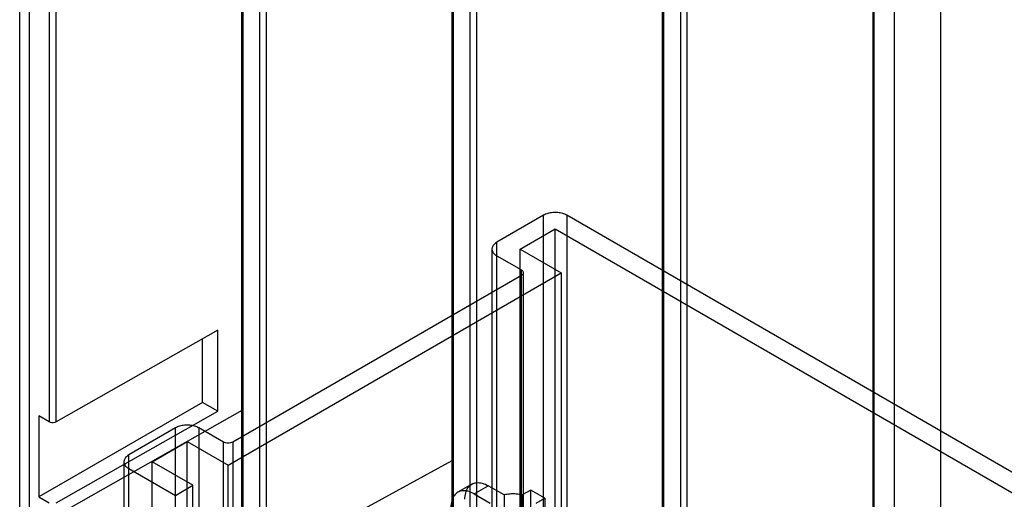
# Model space of a CAD drawing. Header units: millimetres. Extents: x 461 to 571, y 111 to 1330.
# Tile 4 of 24: x 479 to 539, y 166 to 195. Entities that reach past the tile are written whole.
import ezdxf

# ---------------------------------------------------------------- set-up
doc = ezdxf.new("R2010")
doc.units = ezdxf.units.MM
doc.header["$LTSCALE"] = 93.666717
doc.layers.get('0').update_dxf_attribs({"linetype": 'CONTINUOUS'})
doc.layers.add('INTFCLR_40899', color=7, linetype='CONTINUOUS')

msp = doc.modelspace()

# ---------------------------------------------------------------- linework, layer by layer
at = {"color": 7}
for p, q in [((479.183, 157.442), (479.183, 311.12)), ((479.769, 156.626), (479.769, 310.781)), ((480.973, 310.086), (480.973, 171.158)), ((481.395, 171.157), (481.395, 308.386)), ((492.619, 153.835), (492.619, 303.362)), ((492.707, 153.714), (492.707, 303.312)), ((493.701, 302.738), (493.701, 162.694)), ((494.123, 162.688), (494.123, 301.037)), ((505.347, 146.487), (505.347, 296.014)), ((505.435, 146.366), (505.435, 295.963)), ((506.429, 295.39), (506.429, 155.345)), ((506.851, 155.34), (506.851, 293.689)), ((518.075, 139.139), (518.075, 288.666)), ((518.163, 139.018), (518.163, 288.615)), ((519.157, 288.041), (519.157, 147.997)), ((519.579, 147.992), (519.579, 286.341)), ((530.803, 281.317), (530.803, 142.461)), ((530.891, 142.339), (530.891, 281.267)), ((532.095, 280.572), (532.095, 126.416)), ((534.923, 126.416), (534.923, 280.04)), ((491.169, 176.703), (481.397, 171.158)), ((491.169, 171.804), (491.169, 176.703)), ((490.248, 172.335), (490.248, 176.18)), ((490.248, 172.335), (480.349, 166.62)), ((491.169, 171.804), (490.248, 172.335)), ((492.619, 171.851), (481.397, 165.484)), ((481.397, 166.259), (491.169, 171.804)), ((480.973, 171.158), (480.349, 171.519)), ((480.349, 171.519), (480.349, 166.62)), ((494.123, 162.688), (505.347, 168.832)), ((480.349, 166.62), (480.973, 166.259))]:
    msp.add_line(p, q, dxfattribs=at)
msp.add_open_spline([(481.397, 171.158), (481.367, 171.141), (481.231, 171.092), (481.068, 171.104), (480.973, 171.158)], degree=3, knots=[0, 0, 0, 0, 0.240672, 1, 1, 1, 1], dxfattribs=at)
at = {"layer": 'INTFCLR_40899', "color": 7}
for p, q in [((510.881, 183.652), (508.053, 182.019)), ((510.881, 166.023), (510.881, 183.652)), ((570.703, 149.931), (512.295, 183.652)), ((512.296, 183.652), (512.296, 166.023)), ((509.467, 181.61), (511.588, 182.835)), ((511.588, 182.835), (569.289, 149.523)), ((511.588, 165.576), (511.588, 182.835)), ((508.053, 163.573), (508.053, 182.019)), ((507.76, 181.61), (507.76, 163.982)), ((508.053, 181.202), (509.538, 180.345)), ((509.467, 181.61), (511.942, 180.181)), ((509.467, 164.351), (509.467, 181.61)), ((491.79, 168.547), (511.942, 180.181)), ((509.538, 180.018), (492.072, 169.935)), ((509.538, 162.159), (509.538, 180.345)), ((509.655, 180.181), (509.655, 162.322)), ((511.942, 180.181), (511.942, 163.688)), ((488.608, 170.792), (485.779, 169.159)), ((488.608, 153.163), (488.608, 170.792)), ((491.507, 169.935), (490.022, 170.792)), ((490.022, 170.792), (490.022, 153.163)), ((487.193, 168.751), (489.315, 169.975)), ((489.315, 169.975), (491.79, 168.547)), ((489.315, 152.714), (489.315, 169.975)), ((491.507, 152.075), (491.507, 169.935)), ((492.072, 169.935), (492.072, 152.075)), ((485.486, 168.751), (485.486, 151.122)), ((485.779, 150.714), (485.779, 169.159)), ((489.668, 167.322), (487.193, 168.751)), ((487.193, 151.489), (487.193, 168.751)), ((485.779, 168.342), (488.608, 166.709)), ((491.79, 150.91), (491.79, 168.547)), ((488.608, 166.709), (489.668, 167.322)), ((489.668, 149.685), (489.668, 167.322)), ((506.537, 167.392), (505.688, 166.902)), ((506.688, 166.803), (507.537, 167.293)), ((508.495, 166.74), (507.537, 167.293)), ((510.104, 167.036), (509.591, 166.74)), ((510.952, 166.546), (510.104, 167.036)), ((510.104, 152.702), (510.104, 167.036)), ((506.688, 166.803), (507.647, 166.25)), ((508.495, 166.74), (508.495, 150.705)), ((509.591, 150.65), (509.591, 166.74)), ((510.439, 166.25), (510.952, 166.546)), ((510.952, 166.546), (510.952, 152.123))]:
    msp.add_line(p, q, dxfattribs=at)
for points, knots in [([(512.295, 183.652), (512.216, 183.697), (512.035, 183.77), (511.742, 183.823), (511.435, 183.823), (511.142, 183.77), (510.961, 183.697), (510.881, 183.652)], [0, 0, 0, 0, 0.187672, 0.393718, 0.606291, 0.812321, 1, 1, 1, 1]), ([(508.053, 182.019), (507.985, 181.979), (507.867, 181.892), (507.757, 181.711), (507.757, 181.51), (507.867, 181.329), (507.985, 181.241), (508.053, 181.202)], [0, 0, 0, 0, 0.225476, 0.41381, 0.586179, 0.774508, 1, 1, 1, 1]), ([(509.538, 180.345), (509.571, 180.326), (509.628, 180.282), (509.667, 180.181), (509.628, 180.081), (509.571, 180.037), (509.538, 180.018)], [0, 0, 0, 0, 0.277408, 0.500017, 0.722625, 1, 1, 1, 1]), ([(490.022, 170.792), (489.942, 170.838), (489.762, 170.91), (489.468, 170.963), (489.161, 170.963), (488.868, 170.91), (488.687, 170.838), (488.608, 170.792)], [0, 0, 0, 0, 0.187672, 0.393718, 0.606291, 0.812321, 1, 1, 1, 1]), ([(492.072, 169.935), (492.032, 169.911), (491.938, 169.877), (491.79, 169.861), (491.641, 169.877), (491.547, 169.911), (491.507, 169.935)], [0, 0, 0, 0, 0.239342, 0.500012, 0.760683, 1, 1, 1, 1]), ([(485.779, 169.159), (485.711, 169.12), (485.594, 169.032), (485.483, 168.851), (485.483, 168.65), (485.594, 168.469), (485.711, 168.382), (485.779, 168.342)], [0, 0, 0, 0, 0.225476, 0.41381, 0.586179, 0.774508, 1, 1, 1, 1]), ([(506.123, 166.477), (506.123, 166.61), (506.148, 166.858), (506.286, 167.187), (506.524, 167.414), (506.84, 167.506), (507.193, 167.462), (507.422, 167.36), (507.537, 167.293)], [0, 0, 0, 0, 0.190351, 0.353903, 0.499955, 0.646007, 0.809564, 1, 1, 1, 1]), ([(506.688, 166.803), (506.573, 166.87), (506.345, 166.972), (505.992, 167.016), (505.676, 166.924), (505.438, 166.697), (505.3, 166.369), (505.274, 166.12), (505.274, 165.987)], [0, 0, 0, 0, 0.190349, 0.353899, 0.49995, 0.646004, 0.809562, 1, 1, 1, 1]), ([(509.591, 166.74), (509.472, 166.767), (509.227, 166.802), (508.858, 166.802), (508.614, 166.767), (508.495, 166.74)], [0, 0, 0, 0, 0.331005, 0.668996, 1, 1, 1, 1])]:
    msp.add_open_spline(points, degree=3, knots=knots, dxfattribs=at)

doc.saveas('drawing.dxf')
